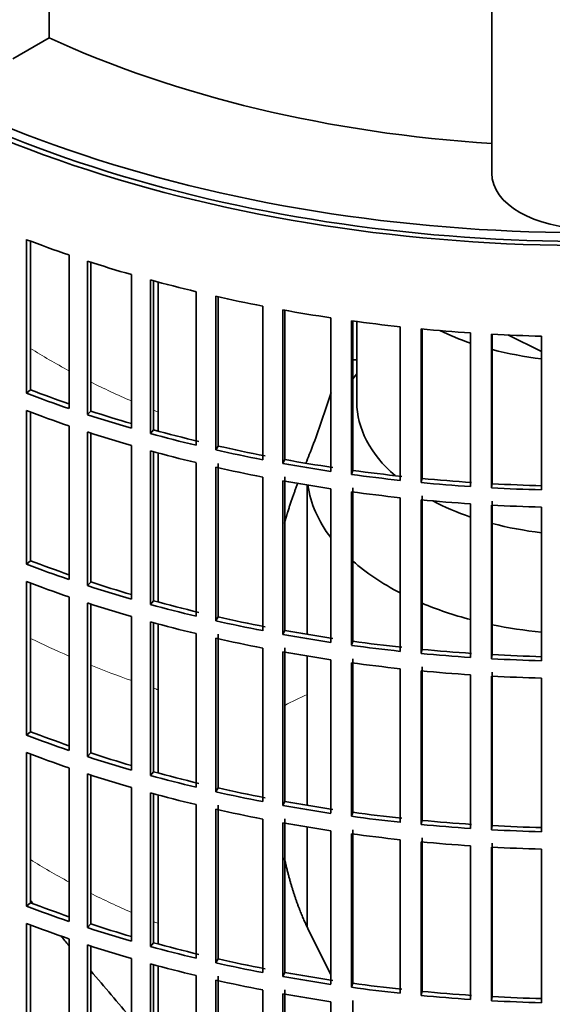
# Model space of a CAD drawing. Header units: millimetres. Extents: x 455 to 1347, y -2538 to 1816.
# Tile 5 of 33: x 1117 to 1192, y -2333 to -2195. Entities that reach past the tile are written whole.
import ezdxf

# ---------------------------------------------------------------- set-up
doc = ezdxf.new("R2010")
doc.units = ezdxf.units.MM
for name, color, linetype in [('VSI184-254_GIUNT', 7, 'Continuous'), ('VSI344-454_FILTR', 7, 'Continuous'), ('VSI344-454_SUPPO', 7, 'Continuous'), ('VSI344_DIFFUSORE', 7, 'Continuous')]:
    doc.layers.add(name, color=color, linetype=linetype)

# ---------------------------------------------------------------- blocks, each defined once
blk = doc.blocks.new('SE4')
at = {"layer": 'VSI184-254_GIUNT', "color": 7, "linetype": 'Continuous', "lineweight": 35}
for p, q in [((1164.79, -2237.23), (1164.79, -2248.59)), ((1164.79, -2244.58), (1164.23, -2245.31)), ((1157.79, -2260.26), (1157.79, -2281.3)), ((1157.79, -2284.35), (1157.79, -2305.39)), ((1157.79, -2308.44), (1157.79, -2322.45))]:
    blk.add_line(p, q, dxfattribs=at)
for centre, major_axis, start_param, end_param in [((1197.29, -2224.09), (-32.5, 0), 0.875493, 1.038932), ((1197.29, -2224.09), (-32.5, 0), 1.14425, 1.369498), ((1197.29, -2248.59), (-32.5, 0), 0, 0.584062), ((1197.29, -2258.49), (39.5, 0), 3.220457, 3.555729), ((1197.29, -2248.59), (-32.5, 0), 0.835386, 1.038932), ((1197.29, -2248.59), (-32.5, 0), 1.14425, 1.369498), ((1197.29, -2258.49), (39.5, 0), 3.720726, 3.98088), ((1197.29, -2258.49), (39.5, 0), 4.081192, 4.281952), ((1197.29, -2258.49), (39.5, 0), 4.365036, 4.547129)]:
    blk.add_ellipse(centre, major_axis=major_axis, ratio=0.57735, start_param=start_param, end_param=end_param, dxfattribs=at)
at = {"layer": 'VSI344-454_FILTR', "color": 7, "linetype": 'Continuous', "lineweight": 35}
for p, q in [((1118.29, -2247.33), (1118.29, -2225.69)), ((1118.82, -2246.84), (1118.82, -2225.89)), ((1124.26, -2249.48), (1124.26, -2227.84)), ((1126.84, -2250.34), (1126.84, -2228.7)), ((1127.31, -2249.83), (1127.31, -2228.86)), ((1133.05, -2252.25), (1133.05, -2230.61)), ((1135.73, -2253), (1135.73, -2231.37)), ((1136.14, -2252.48), (1136.14, -2231.48)), ((1142.16, -2254.66), (1142.16, -2233.02)), ((1144.92, -2255.3), (1144.92, -2233.66)), ((1145.26, -2254.76), (1145.26, -2233.74)), ((1151.53, -2256.69), (1151.53, -2235.05)), ((1154.37, -2257.22), (1154.37, -2235.58)), ((1154.65, -2256.67), (1154.65, -2235.63)), ((1161.13, -2258.34), (1161.13, -2236.7)), ((1164.03, -2258.76), (1164.03, -2237.12)), ((1164.23, -2258.19), (1164.23, -2237.15)), ((1170.91, -2259.6), (1170.91, -2237.97)), ((1173.84, -2259.9), (1173.84, -2238.26)), ((1173.98, -2259.33), (1173.98, -2238.28)), ((1180.81, -2260.47), (1180.81, -2238.83)), ((1183.78, -2260.65), (1183.78, -2239.01)), ((1183.85, -2260.07), (1183.85, -2239.01)), ((1190.79, -2260.93), (1190.79, -2239.29)), ((1118.82, -2246.84), (1118.29, -2247.33)), ((1118.29, -2271.42), (1118.29, -2249.78)), ((1127.31, -2249.83), (1126.84, -2250.34)), ((1118.82, -2270.93), (1118.82, -2249.98)), ((1124.26, -2273.57), (1124.26, -2251.93)), ((1136.14, -2252.48), (1135.73, -2253)), ((1126.84, -2274.43), (1126.84, -2252.79)), ((1127.31, -2273.92), (1127.31, -2252.94)), ((1133.05, -2276.34), (1133.05, -2254.7)), ((1135.73, -2277.09), (1135.73, -2255.45)), ((1145.26, -2254.76), (1144.92, -2255.3)), ((1136.14, -2276.56), (1136.14, -2255.56)), ((1154.65, -2256.67), (1154.37, -2257.22)), ((1142.16, -2278.74), (1142.16, -2257.11)), ((1144.92, -2279.39), (1144.92, -2257.75)), ((1145.26, -2278.84), (1145.26, -2257.21)), ((1164.23, -2258.19), (1164.03, -2258.76)), ((1151.53, -2280.78), (1151.53, -2259.14)), ((1154.37, -2281.31), (1154.37, -2259.67)), ((1154.65, -2280.75), (1154.65, -2259.12)), ((1173.98, -2259.33), (1173.84, -2259.9)), ((1161.13, -2282.43), (1161.13, -2260.79)), ((1164.23, -2282.28), (1164.23, -2260.64)), ((1183.85, -2260.07), (1183.78, -2260.65)), ((1164.03, -2282.84), (1164.03, -2261.21)), ((1170.91, -2283.69), (1170.91, -2262.05)), ((1173.84, -2283.99), (1173.84, -2262.35)), ((1173.98, -2283.42), (1173.98, -2261.78)), ((1180.81, -2284.55), (1180.81, -2262.92)), ((1183.78, -2284.73), (1183.78, -2263.1)), ((1183.85, -2284.16), (1183.85, -2262.52)), ((1190.79, -2285.02), (1190.79, -2263.38)), ((1118.82, -2270.93), (1118.29, -2271.42)), ((1118.29, -2295.5), (1118.29, -2273.86)), ((1118.82, -2295.01), (1118.82, -2274.07)), ((1127.31, -2273.92), (1126.84, -2274.43)), ((1124.26, -2297.65), (1124.26, -2276.02)), ((1126.84, -2298.52), (1126.84, -2276.88)), ((1127.31, -2298.01), (1127.31, -2277.03)), ((1136.14, -2276.56), (1135.73, -2277.09)), ((1133.05, -2300.42), (1133.05, -2278.79)), ((1145.26, -2278.84), (1144.92, -2279.39)), ((1135.73, -2301.18), (1135.73, -2279.54)), ((1136.14, -2300.65), (1136.14, -2279.65)), ((1142.16, -2302.83), (1142.16, -2281.19)), ((1144.92, -2303.47), (1144.92, -2281.84)), ((1145.26, -2302.93), (1145.26, -2281.29)), ((1154.65, -2280.75), (1154.37, -2281.31)), ((1151.53, -2304.86), (1151.53, -2283.23)), ((1154.65, -2304.84), (1154.65, -2283.2)), ((1164.23, -2282.28), (1164.03, -2282.84)), ((1154.37, -2305.4), (1154.37, -2283.76)), ((1173.98, -2283.42), (1173.84, -2283.99)), ((1183.85, -2284.16), (1183.78, -2284.73)), ((1161.13, -2306.51), (1161.13, -2284.88)), ((1164.03, -2306.93), (1164.03, -2285.29)), ((1164.23, -2306.37), (1164.23, -2284.73)), ((1173.98, -2307.5), (1173.98, -2285.87)), ((1170.91, -2307.78), (1170.91, -2286.14)), ((1173.84, -2308.07), (1173.84, -2286.44)), ((1180.81, -2308.64), (1180.81, -2287)), ((1183.78, -2308.82), (1183.78, -2287.18)), ((1183.85, -2308.24), (1183.85, -2286.61)), ((1190.79, -2309.1), (1190.79, -2287.47)), ((1118.82, -2295.01), (1118.29, -2295.5)), ((1118.29, -2319.59), (1118.29, -2297.95)), ((1118.82, -2319.1), (1118.82, -2298.15)), ((1127.31, -2298.01), (1126.84, -2298.52)), ((1124.26, -2321.74), (1124.26, -2300.1)), ((1126.84, -2322.6), (1126.84, -2300.96)), ((1127.31, -2322.09), (1127.31, -2301.12)), ((1136.14, -2300.65), (1135.73, -2301.18)), ((1133.05, -2324.51), (1133.05, -2302.87)), ((1135.73, -2325.26), (1135.73, -2303.63)), ((1136.14, -2324.74), (1136.14, -2303.74)), ((1145.26, -2302.93), (1144.92, -2303.47)), ((1142.16, -2326.92), (1142.16, -2305.28)), ((1145.26, -2327.02), (1145.26, -2305.38)), ((1154.65, -2304.84), (1154.37, -2305.4)), ((1144.92, -2327.56), (1144.92, -2305.92)), ((1164.23, -2306.37), (1164.03, -2306.93)), ((1151.53, -2328.95), (1151.53, -2307.31)), ((1154.37, -2329.48), (1154.37, -2307.84)), ((1154.65, -2328.93), (1154.65, -2307.29)), ((1173.98, -2307.5), (1173.84, -2308.07)), ((1161.13, -2330.6), (1161.13, -2308.96)), ((1164.03, -2331.02), (1164.03, -2309.38)), ((1164.23, -2330.45), (1164.23, -2308.82)), ((1183.85, -2308.24), (1183.78, -2308.82)), ((1170.91, -2331.86), (1170.91, -2310.23)), ((1173.84, -2332.16), (1173.84, -2310.52)), ((1173.98, -2331.59), (1173.98, -2309.95)), ((1183.85, -2332.33), (1183.85, -2310.69)), ((1180.81, -2332.73), (1180.81, -2311.09)), ((1183.78, -2332.91), (1183.78, -2311.27)), ((1190.79, -2333.19), (1190.79, -2311.55)), ((1118.82, -2319.1), (1118.29, -2319.59)), ((1118.29, -2343.68), (1118.29, -2322.04)), ((1127.31, -2322.09), (1126.84, -2322.6)), ((1118.82, -2343.19), (1118.82, -2322.24)), ((1124.26, -2345.83), (1124.26, -2324.19)), ((1136.14, -2324.74), (1135.73, -2325.26)), ((1126.84, -2346.69), (1126.84, -2325.05)), ((1127.31, -2346.18), (1127.31, -2325.2)), ((1133.05, -2348.6), (1133.05, -2326.96)), ((1145.26, -2327.02), (1144.92, -2327.56)), ((1135.73, -2349.35), (1135.73, -2327.71)), ((1136.14, -2348.82), (1136.14, -2327.82)), ((1154.65, -2328.93), (1154.37, -2329.48)), ((1142.16, -2351), (1142.16, -2329.37)), ((1144.92, -2351.65), (1144.92, -2330.01)), ((1145.26, -2351.1), (1145.26, -2329.47)), ((1151.53, -2353.04), (1151.53, -2331.4)), ((1154.65, -2353.01), (1154.65, -2331.38)), ((1164.23, -2330.45), (1164.03, -2331.02)), ((1173.98, -2331.59), (1173.84, -2332.16)), ((1154.37, -2353.57), (1154.37, -2331.93)), ((1161.13, -2354.69), (1161.13, -2333.05)), ((1164.23, -2354.54), (1164.23, -2332.9)), ((1183.85, -2332.33), (1183.78, -2332.91))]:
    blk.add_line(p, q, dxfattribs=at)
for centre, major_axis, start_param, end_param in [((1197.29, -2143.67), (143.5, 0), 2.974441, 5.119162), ((1197.29, -2143.67), (142.5, 0), 3.141593, 5.135288), ((1197.29, -2156.53), (-143.5, 0), 0.987776, 1.036806), ((1197.29, -2156.53), (-143.5, 0), 1.057589, 1.106619), ((1197.29, -2156.53), (-143.5, 0), 1.127403, 1.176432), ((1197.29, -2156.53), (-143.5, 0), 1.197216, 1.246245), ((1197.29, -2156.53), (-143.5, 0), 1.267029, 1.316058), ((1197.29, -2156.53), (-143.5, 0), 1.336842, 1.385871), ((1197.29, -2156.53), (-143.5, 0), 1.406655, 1.455685), ((1197.29, -2156.53), (-143.5, 0), 1.476469, 1.525498), ((1197.29, -2322.69), (-142.5, 0), -1.340701, -1.33667), ((1197.29, -2178.17), (-142.5, 0), 0.987604, 1.032651), ((1197.29, -2178.17), (-143.5, 0), 0.987776, 1.036806), ((1197.29, -2180.61), (-143.5, 0), 0.987776, 1.036806), ((1197.29, -2178.17), (-142.5, 0), 1.057417, 1.103102), ((1197.29, -2178.17), (-143.5, 0), 1.057589, 1.106619), ((1197.29, -2178.17), (-142.5, 0), 1.127231, 1.176604), ((1197.29, -2180.61), (-143.5, 0), 1.057589, 1.106619), ((1197.29, -2178.17), (-143.5, 0), 1.127403, 1.176432), ((1197.29, -2180.61), (-143.5, 0), 1.127403, 1.176432), ((1197.29, -2178.17), (-143.5, 0), 1.197216, 1.246245), ((1197.29, -2178.17), (-142.5, 0), 1.197044, 1.246417), ((1197.29, -2178.17), (-142.5, 0), 1.266857, 1.31623), ((1197.29, -2180.61), (-143.5, 0), 1.197216, 1.246245), ((1197.29, -2178.17), (-143.5, 0), 1.267029, 1.316058), ((1197.29, -2178.17), (-142.5, 0), 1.33667, 1.386044), ((1197.29, -2180.61), (-143.5, 0), 1.267029, 1.316058), ((1197.29, -2178.17), (-143.5, 0), 1.336842, 1.385871), ((1197.29, -2178.17), (-142.5, 0), 1.406483, 1.455857), ((1197.29, -2178.17), (-143.5, 0), 1.406655, 1.455685), ((1197.29, -2178.17), (-143.5, 0), 1.476469, 1.525498), ((1197.29, -2178.17), (-142.5, 0), 1.476296, 1.52567), ((1197.29, -2180.61), (-143.5, 0), 1.336842, 1.385871), ((1197.29, -2180.61), (-143.5, 0), 1.406655, 1.455685), ((1197.29, -2180.61), (-143.5, 0), 1.476469, 1.525498), ((1197.29, -2202.25), (-143.5, 0), 0.987776, 1.036806), ((1197.29, -2202.25), (-142.5, 0), 0.987604, 1.032651), ((1197.29, -2204.7), (-143.5, 0), 0.987776, 1.036806), ((1197.29, -2202.25), (-143.5, 0), 1.057589, 1.106619), ((1197.29, -2202.25), (-142.5, 0), 1.057417, 1.103102), ((1197.29, -2204.7), (-143.5, 0), 1.057589, 1.106619), ((1197.29, -2202.25), (-143.5, 0), 1.127403, 1.176432), ((1197.29, -2202.25), (-142.5, 0), 1.127231, 1.176604), ((1197.29, -2202.25), (-142.5, 0), 1.197044, 1.246417), ((1197.29, -2204.7), (-143.5, 0), 1.127403, 1.176432), ((1197.29, -2202.25), (-143.5, 0), 1.197216, 1.246245), ((1197.29, -2204.7), (-143.5, 0), 1.197216, 1.246245), ((1197.29, -2202.25), (-143.5, 0), 1.267029, 1.316058), ((1197.29, -2202.25), (-142.5, 0), 1.266857, 1.31623), ((1197.29, -2202.25), (-143.5, 0), 1.336842, 1.385871), ((1197.29, -2202.25), (-142.5, 0), 1.33667, 1.386044), ((1197.29, -2204.7), (-143.5, 0), 1.267029, 1.316058), ((1197.29, -2202.25), (-143.5, 0), 1.406655, 1.455685), ((1197.29, -2202.25), (-142.5, 0), 1.406483, 1.455857), ((1197.29, -2202.25), (-142.5, 0), 1.476296, 1.52567), ((1197.29, -2204.7), (-143.5, 0), 1.336842, 1.385871), ((1197.29, -2202.25), (-143.5, 0), 1.476469, 1.525498), ((1197.29, -2204.7), (-143.5, 0), 1.406655, 1.455685), ((1197.29, -2204.7), (-143.5, 0), 1.476469, 1.525498), ((1197.29, -2226.34), (-143.5, 0), 0.987776, 1.036806), ((1197.29, -2226.34), (-142.5, 0), 0.987604, 1.032651), ((1197.29, -2228.79), (-143.5, 0), 0.987776, 1.036806), ((1197.29, -2226.34), (-143.5, 0), 1.057589, 1.106619), ((1197.29, -2226.34), (-142.5, 0), 1.057417, 1.103102), ((1197.29, -2228.79), (-143.5, 0), 1.057589, 1.106619), ((1197.29, -2226.34), (-143.5, 0), 1.127403, 1.176432), ((1197.29, -2226.34), (-142.5, 0), 1.127231, 1.176604), ((1197.29, -2228.79), (-143.5, 0), 1.127403, 1.176432), ((1197.29, -2226.34), (-143.5, 0), 1.197216, 1.246245), ((1197.29, -2226.34), (-142.5, 0), 1.197044, 1.246417), ((1197.29, -2226.34), (-143.5, 0), 1.267029, 1.316058), ((1197.29, -2226.34), (-142.5, 0), 1.266857, 1.31623), ((1197.29, -2228.79), (-143.5, 0), 1.197216, 1.246245), ((1197.29, -2226.34), (-142.5, 0), 1.33667, 1.386044), ((1197.29, -2228.79), (-143.5, 0), 1.267029, 1.316058), ((1197.29, -2226.34), (-143.5, 0), 1.336842, 1.385871), ((1197.29, -2226.34), (-143.5, 0), 1.406655, 1.455685), ((1197.29, -2226.34), (-142.5, 0), 1.406483, 1.455857), ((1197.29, -2228.79), (-143.5, 0), 1.336842, 1.385871), ((1197.29, -2226.34), (-143.5, 0), 1.476469, 1.525498), ((1197.29, -2226.34), (-142.5, 0), 1.476296, 1.52567), ((1197.29, -2228.79), (-143.5, 0), 1.406655, 1.455685), ((1197.29, -2228.79), (-143.5, 0), 1.476469, 1.525498), ((1197.29, -2250.43), (-142.5, 0), 0.987604, 1.032651), ((1197.29, -2250.43), (-143.5, 0), 0.987776, 1.036806), ((1197.29, -2252.87), (-143.5, 0), 0.987776, 1.036806), ((1197.29, -2250.43), (-142.5, 0), 1.057417, 1.103102), ((1197.29, -2250.43), (-143.5, 0), 1.057589, 1.106619), ((1197.29, -2250.43), (-142.5, 0), 1.127231, 1.176604), ((1197.29, -2252.87), (-143.5, 0), 1.057589, 1.106619), ((1197.29, -2250.43), (-143.5, 0), 1.127403, 1.176432), ((1197.29, -2250.43), (-143.5, 0), 1.197216, 1.246245), ((1197.29, -2250.43), (-142.5, 0), 1.197044, 1.246417), ((1197.29, -2252.87), (-143.5, 0), 1.127403, 1.176432), ((1197.29, -2250.43), (-142.5, 0), 1.266857, 1.31623), ((1197.29, -2252.87), (-143.5, 0), 1.197216, 1.246245), ((1197.29, -2250.43), (-143.5, 0), 1.267029, 1.316058), ((1197.29, -2250.43), (-143.5, 0), 1.336842, 1.385871), ((1197.29, -2250.43), (-142.5, 0), 1.33667, 1.386044), ((1197.29, -2250.43), (-142.5, 0), 1.406483, 1.455857), ((1197.29, -2252.87), (-143.5, 0), 1.267029, 1.316058), ((1197.29, -2250.43), (-143.5, 0), 1.406655, 1.455685), ((1197.29, -2250.43), (-143.5, 0), 1.476469, 1.525498), ((1197.29, -2250.43), (-142.5, 0), 1.476296, 1.52567)]:
    blk.add_ellipse(centre, major_axis=major_axis, ratio=0.57735, start_param=start_param, end_param=end_param, dxfattribs=at)
at = {"layer": 'VSI344-454_SUPPO', "color": 7, "linetype": 'Continuous', "lineweight": 35}
for p, q in [((1136.81, -2252.66), (1136.81, -2231.66)), ((1186.04, -2239.12), (1190.79, -2241.43)), ((1136.81, -2276.75), (1136.81, -2255.75)), ((1136.81, -2300.83), (1136.81, -2279.83)), ((1136.81, -2324.92), (1136.81, -2303.92)), ((1161.13, -2329.27), (1157.91, -2322.75)), ((1136.81, -2349.01), (1136.81, -2328.01))]:
    blk.add_line(p, q, dxfattribs=at)
blk.add_ellipse((1197.29, -2142.44), major_axis=(142.5, 0), ratio=0.57735, start_param=3.023053, end_param=5.154255, dxfattribs=at)
at = {"layer": 'VSI344-454_SUPPO', "color": 4, "linetype": 'Continuous', "lineweight": 9}
for centre, major_axis, start_param, end_param in [((1197.29, -2199.02), (-106.99, 0), 0.747348, 0.819367), ((1197.29, -2199.02), (-106.99, 0), 0.857735, 0.926692), ((1197.29, -2199.02), (-106.99, 0), 0.962313, 0.96998), ((1197.29, -2227.93), (-122, 0), 0.872093, 0.928959), ((1197.29, -2227.93), (-122, 0), 0.959843, 1.01622), ((1197.29, -2227.93), (-122, 0), 1.045723, 1.052104), ((1197.29, -2318.49), (-63.54, 0), -0.899918, -0.834953), ((1197.29, -2271.2), (-106.8, 0), 0.745517, 0.817782), ((1197.29, -2271.2), (-106.8, 0), 0.856268, 0.925418), ((1197.29, -2271.2), (-106.8, 0), 0.961131, 0.968818)]:
    blk.add_ellipse(centre, major_axis=major_axis, ratio=0.57735, start_param=start_param, end_param=end_param, dxfattribs=at)
at = {"layer": 'VSI344-454_SUPPO', "color": 7, "linetype": 'Continuous', "lineweight": 35}
for points, degree, knots in [([(1161.16, -2247.22), (1160.57, -2249.11), (1159.95, -2250.96), (1158.91, -2253.86), (1158.51, -2254.93), (1157.94, -2256.39), (1157.78, -2256.79), (1157.62, -2257.2)], 3, [0.7699646, 0.7699646, 0.7699646, 0.7699646, 0.875, 0.875, 0.9375, 0.9375, 0.9619995, 0.9619995, 0.9619995, 0.9619995]), ([(1154.6, -2265.64), (1154.82, -2264.86), (1155.05, -2264.09), (1155.71, -2261.93), (1156.49, -2259.97)], 2, [0.6790351, 0.6790351, 0.6790351, 0.75, 0.75, 0.9525285, 0.9525285, 0.9525285]), ([(1157.91, -2322.75), (1156.57, -2320.05), (1155.55, -2316.58), (1155.01, -2314.75), (1154.56, -2312.71)], 2, [0, 0, 0, 0.25, 0.25, 0.3817702, 0.3817702, 0.3817702])]:
    blk.add_open_spline(points, degree=degree, knots=knots, dxfattribs=at)
for points in [[(1119.23, -2319.25), (1119.09, -2319.09), (1118.96, -2318.93), (1118.82, -2318.77)], [(1124.25, -2325.13), (1123.87, -2324.68), (1123.48, -2324.23), (1123.09, -2323.77)], [(1133.05, -2335.42), (1131.16, -2333.22), (1129.25, -2330.98), (1127.31, -2328.71)]]:
    blk.add_open_spline(points, degree=3, dxfattribs=at)
at = {"layer": 'VSI344_DIFFUSORE', "color": 7, "linetype": 'Continuous', "lineweight": 35}
for p, q in [((1121.46, -2197.25), (1121.46, -2157.75)), ((1183.79, -2216.34), (1183.79, -2171.35)), ((1121.46, -2197.25), (1116.33, -2200.21))]:
    blk.add_line(p, q, dxfattribs=at)
for centre, major_axis, start_param, end_param in [((1197.29, -2142.44), (-121.5, 0), 0.896739, 1.459455), ((1197.29, -2216.34), (13.5, 0), 3.141593, 6.283185)]:
    blk.add_ellipse(centre, major_axis=major_axis, ratio=0.57735, start_param=start_param, end_param=end_param, dxfattribs=at)

msp = doc.modelspace()

# ---------------------------------------------------------------- block references
msp.add_blockref('SE4', (0, 0))

doc.saveas('drawing.dxf')
